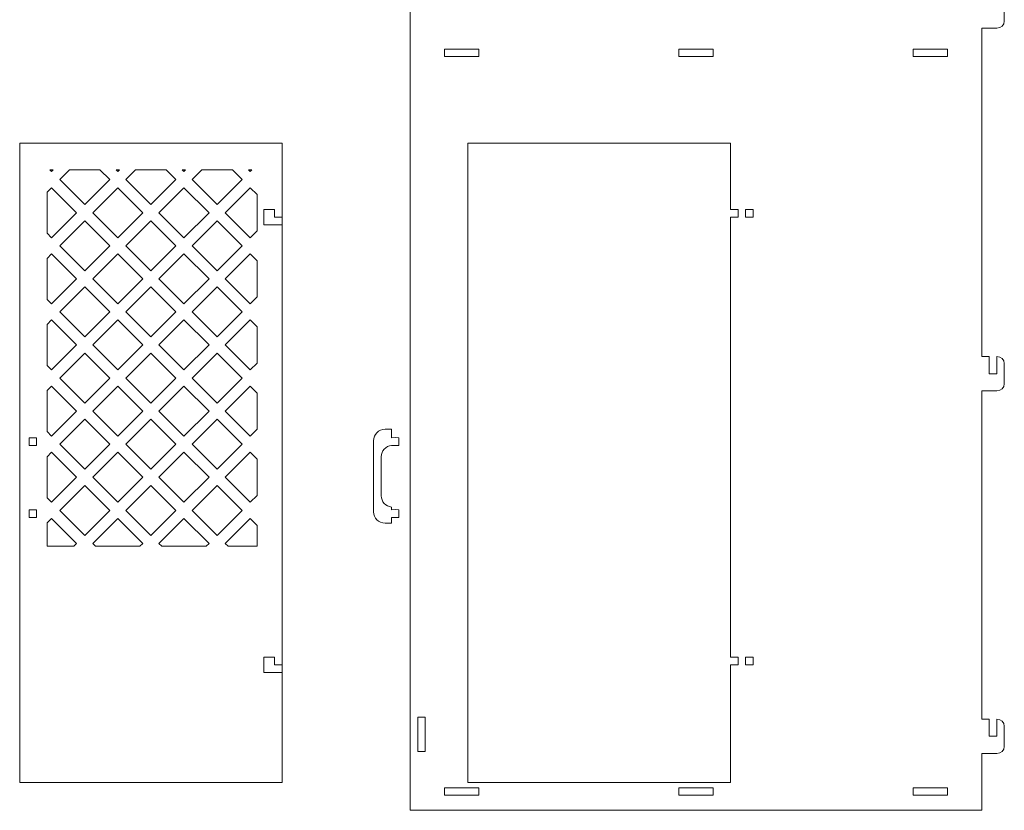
# Model space of a CAD drawing. Header units: centimetres. Extents: x -179 to 199, y -139 to 174.
# Tile 56 of 76: x 30 to 59, y 69 to 93. Entities that reach past the tile are written whole.
import ezdxf

# ---------------------------------------------------------------- set-up
doc = ezdxf.new("R2010")
doc.units = ezdxf.units.CM
doc.header["$MEASUREMENT"] = 0
doc.layers.add('Layer 1', color=7, linetype='Continuous')

msp = doc.modelspace()

# ---------------------------------------------------------------- linework, layer by layer
at = {"layer": 'Layer 1', "lineweight": 5}
for points, knots in [([(41.53851, 116.15157), (41.53851, 116.15157), (41.76363, 116.15157), (41.76363, 116.15157), (41.76363, 116.15157), (41.76363, 116.15157), (41.76363, 115.74769), (41.76363, 115.74769), (41.76363, 115.74769), (41.76363, 115.74769), (41.98849, 115.74769), (41.98849, 115.74769), (41.98849, 115.74769), (41.98849, 115.74769), (41.98849, 116.15157), (41.98849, 116.15157), (41.98849, 116.15157), (41.98849, 116.15157), (58.58242, 116.15157), (58.58242, 116.15157), (58.58242, 116.15157), (58.58242, 116.15157), (58.58242, 114.96956), (58.58242, 114.96956), (58.58242, 114.96956), (58.58242, 114.96956), (58.80754, 114.96956), (58.80754, 114.96956), (58.80754, 114.96956), (58.80754, 114.96956), (58.80754, 114.45828), (58.80754, 114.45828), (58.80754, 114.45828), (58.80754, 114.45828), (59.0324, 114.45828), (59.0324, 114.45828), (59.0324, 114.45828), (59.0324, 114.45828), (59.0324, 114.96956), (59.0324, 114.96956), (59.0324, 114.96956), (59.15603, 114.96956), (59.25726, 114.87761), (59.25726, 114.76505), (59.25726, 114.76505), (59.25726, 114.76505), (59.25726, 114.15151), (59.25726, 114.15151), (59.25726, 114.15151), (59.25726, 114.03895), (59.15603, 113.94699), (59.0324, 113.94699), (59.0324, 113.94699), (59.0324, 113.94699), (58.58242, 113.94699), (58.58242, 113.94699), (58.58242, 113.94699), (58.58242, 113.94699), (58.58242, 104.14632), (58.58242, 104.14632), (58.58242, 104.14632), (58.58242, 104.14632), (58.80754, 104.14632), (58.80754, 104.14632), (58.80754, 104.14632), (58.80754, 104.14632), (58.80754, 103.63478), (58.80754, 103.63478), (58.80754, 103.63478), (58.80754, 103.63478), (59.0324, 103.63478), (59.0324, 103.63478), (59.0324, 103.63478), (59.0324, 103.63478), (59.0324, 104.14632), (59.0324, 104.14632), (59.0324, 104.14632), (59.15603, 104.14632), (59.25726, 104.05411), (59.25726, 103.94155), (59.25726, 103.94155), (59.25726, 103.94155), (59.25726, 103.32801), (59.25726, 103.32801), (59.25726, 103.32801), (59.25726, 103.2157), (59.15603, 103.12375), (59.0324, 103.12375), (59.0324, 103.12375), (59.0324, 103.12375), (58.58242, 103.12375), (58.58242, 103.12375), (58.58242, 103.12375), (58.58242, 103.12375), (58.58242, 93.32282), (58.58242, 93.32282), (58.58242, 93.32282), (58.58242, 93.32282), (58.80754, 93.32282), (58.80754, 93.32282), (58.80754, 93.32282), (58.80754, 93.32282), (58.80754, 92.81153), (58.80754, 92.81153), (58.80754, 92.81153), (58.80754, 92.81153), (59.0324, 92.81153), (59.0324, 92.81153), (59.0324, 92.81153), (59.0324, 92.81153), (59.0324, 93.32282), (59.0324, 93.32282), (59.0324, 93.32282), (59.15603, 93.32282), (59.25726, 93.2306), (59.25726, 93.1183), (59.25726, 93.1183), (59.25726, 93.1183), (59.25726, 92.5045), (59.25726, 92.5045), (59.25726, 92.5045), (59.25726, 92.3922), (59.15603, 92.29999), (59.0324, 92.29999), (59.0324, 92.29999), (59.0324, 92.29999), (58.58242, 92.29999), (58.58242, 92.29999), (58.58242, 92.29999), (58.58242, 92.29999), (58.58242, 82.49932), (58.58242, 82.49932), (58.58242, 82.49932), (58.58242, 82.49932), (58.80754, 82.49932), (58.80754, 82.49932), (58.80754, 82.49932), (58.80754, 82.49932), (58.80754, 81.98804), (58.80754, 81.98804), (58.80754, 81.98804), (58.80754, 81.98804), (59.0324, 81.98804), (59.0324, 81.98804), (59.0324, 81.98804), (59.0324, 81.98804), (59.0324, 82.49932), (59.0324, 82.49932), (59.0324, 82.49932), (59.15603, 82.49932), (59.25726, 82.40737), (59.25726, 82.29481), (59.25726, 82.29481), (59.25726, 82.29481), (59.25726, 81.68127), (59.25726, 81.68127), (59.25726, 81.68127), (59.25726, 81.56871), (59.15603, 81.47676), (59.0324, 81.47676), (59.0324, 81.47676), (59.0324, 81.47676), (58.58242, 81.47676), (58.58242, 81.47676), (58.58242, 81.47676), (58.58242, 81.47676), (58.58242, 71.67582), (58.58242, 71.67582), (58.58242, 71.67582), (58.58242, 71.67582), (58.80754, 71.67582), (58.80754, 71.67582), (58.80754, 71.67582), (58.80754, 71.67582), (58.80754, 71.16454), (58.80754, 71.16454), (58.80754, 71.16454), (58.80754, 71.16454), (59.0324, 71.16454), (59.0324, 71.16454), (59.0324, 71.16454), (59.0324, 71.16454), (59.0324, 71.67582), (59.0324, 71.67582), (59.0324, 71.67582), (59.15603, 71.67582), (59.25726, 71.58387), (59.25726, 71.47131), (59.25726, 71.47131), (59.25726, 71.47131), (59.25726, 70.85751), (59.25726, 70.85751), (59.25726, 70.85751), (59.25726, 70.74521), (59.15603, 70.65325), (59.0324, 70.65325), (59.0324, 70.65325), (59.0324, 70.65325), (58.58242, 70.65325), (58.58242, 70.65325), (58.58242, 70.65325), (58.58242, 70.65325), (58.58242, 68.95559), (58.58242, 68.95559), (58.58242, 68.95559), (58.58242, 68.95559), (41.53851, 68.95559), (41.53851, 68.95559), (41.53851, 68.95559), (41.53851, 68.95559), (41.53851, 116.15157), (41.53851, 116.15157)], [0, 0, 0, 0, 0.01851852, 0.01851852, 0.01851852, 0.01851852, 0.03703704, 0.03703704, 0.03703704, 0.03703704, 0.05555556, 0.05555556, 0.05555556, 0.05555556, 0.07407407, 0.07407407, 0.07407407, 0.07407407, 0.09259259, 0.09259259, 0.09259259, 0.09259259, 0.11111111, 0.11111111, 0.11111111, 0.11111111, 0.12962963, 0.12962963, 0.12962963, 0.12962963, 0.14814815, 0.14814815, 0.14814815, 0.14814815, 0.16666667, 0.16666667, 0.16666667, 0.16666667, 0.18518519, 0.18518519, 0.18518519, 0.18518519, 0.2037037, 0.2037037, 0.2037037, 0.2037037, 0.22222222, 0.22222222, 0.22222222, 0.22222222, 0.24074074, 0.24074074, 0.24074074, 0.24074074, 0.25925926, 0.25925926, 0.25925926, 0.25925926, 0.27777778, 0.27777778, 0.27777778, 0.27777778, 0.2962963, 0.2962963, 0.2962963, 0.2962963, 0.31481481, 0.31481481, 0.31481481, 0.31481481, 0.33333333, 0.33333333, 0.33333333, 0.33333333, 0.35185185, 0.35185185, 0.35185185, 0.35185185, 0.37037037, 0.37037037, 0.37037037, 0.37037037, 0.38888889, 0.38888889, 0.38888889, 0.38888889, 0.40740741, 0.40740741, 0.40740741, 0.40740741, 0.42592593, 0.42592593, 0.42592593, 0.42592593, 0.44444444, 0.44444444, 0.44444444, 0.44444444, 0.46296296, 0.46296296, 0.46296296, 0.46296296, 0.48148148, 0.48148148, 0.48148148, 0.48148148, 0.5, 0.5, 0.5, 0.5, 0.51851852, 0.51851852, 0.51851852, 0.51851852, 0.53703704, 0.53703704, 0.53703704, 0.53703704, 0.55555556, 0.55555556, 0.55555556, 0.55555556, 0.57407407, 0.57407407, 0.57407407, 0.57407407, 0.59259259, 0.59259259, 0.59259259, 0.59259259, 0.61111111, 0.61111111, 0.61111111, 0.61111111, 0.62962963, 0.62962963, 0.62962963, 0.62962963, 0.64814815, 0.64814815, 0.64814815, 0.64814815, 0.66666667, 0.66666667, 0.66666667, 0.66666667, 0.68518519, 0.68518519, 0.68518519, 0.68518519, 0.7037037, 0.7037037, 0.7037037, 0.7037037, 0.72222222, 0.72222222, 0.72222222, 0.72222222, 0.74074074, 0.74074074, 0.74074074, 0.74074074, 0.75925926, 0.75925926, 0.75925926, 0.75925926, 0.77777778, 0.77777778, 0.77777778, 0.77777778, 0.7962963, 0.7962963, 0.7962963, 0.7962963, 0.81481481, 0.81481481, 0.81481481, 0.81481481, 0.83333333, 0.83333333, 0.83333333, 0.83333333, 0.85185185, 0.85185185, 0.85185185, 0.85185185, 0.87037037, 0.87037037, 0.87037037, 0.87037037, 0.88888889, 0.88888889, 0.88888889, 0.88888889, 0.90740741, 0.90740741, 0.90740741, 0.90740741, 0.92592593, 0.92592593, 0.92592593, 0.92592593, 0.94444444, 0.94444444, 0.94444444, 0.94444444, 0.96296296, 0.96296296, 0.96296296, 0.96296296, 1, 1, 1, 1]), ([(42.56134, 91.67821), (42.56134, 91.67821), (43.5839, 91.67821), (43.5839, 91.67821), (43.5839, 91.67821), (43.5839, 91.67821), (43.5839, 91.45335), (43.5839, 91.45335), (43.5839, 91.45335), (43.5839, 91.45335), (42.56134, 91.45335), (42.56134, 91.45335), (42.56134, 91.45335), (42.56134, 91.45335), (42.56134, 91.67821), (42.56134, 91.67821)], [0, 0, 0, 0, 0.2, 0.2, 0.2, 0.2, 0.4, 0.4, 0.4, 0.4, 0.6, 0.6, 0.6, 0.6, 1, 1, 1, 1]), ([(49.54905, 91.67821), (49.54905, 91.67821), (50.57188, 91.67821), (50.57188, 91.67821), (50.57188, 91.67821), (50.57188, 91.67821), (50.57188, 91.45335), (50.57188, 91.45335), (50.57188, 91.45335), (50.57188, 91.45335), (49.54905, 91.45335), (49.54905, 91.45335), (49.54905, 91.45335), (49.54905, 91.45335), (49.54905, 91.67821), (49.54905, 91.67821)], [0, 0, 0, 0, 0.2, 0.2, 0.2, 0.2, 0.4, 0.4, 0.4, 0.4, 0.6, 0.6, 0.6, 0.6, 1, 1, 1, 1]), ([(56.53728, 91.67821), (56.53728, 91.67821), (57.55985, 91.67821), (57.55985, 91.67821), (57.55985, 91.67821), (57.55985, 91.67821), (57.55985, 91.45335), (57.55985, 91.45335), (57.55985, 91.45335), (57.55985, 91.45335), (56.53728, 91.45335), (56.53728, 91.45335), (56.53728, 91.45335), (56.53728, 91.45335), (56.53728, 91.67821), (56.53728, 91.67821)], [0, 0, 0, 0, 0.2, 0.2, 0.2, 0.2, 0.4, 0.4, 0.4, 0.4, 0.6, 0.6, 0.6, 0.6, 1, 1, 1, 1]), ([(29.88974, 88.86423), (29.88974, 88.86423), (37.71638, 88.86423), (37.71638, 88.86423), (37.71638, 88.86423), (37.71638, 88.86423), (37.71638, 69.7891), (37.71638, 69.7891), (37.71638, 69.7891), (37.71638, 69.7891), (29.88974, 69.7891), (29.88974, 69.7891), (29.88974, 69.7891), (29.88974, 69.7891), (29.88974, 88.86423), (29.88974, 88.86423)], [0, 0, 0, 0, 0.2, 0.2, 0.2, 0.2, 0.4, 0.4, 0.4, 0.4, 0.6, 0.6, 0.6, 0.6, 1, 1, 1, 1]), ([(43.25163, 88.87118), (43.25163, 88.87118), (51.09166, 88.87118), (51.09166, 88.87118), (51.09166, 88.87118), (51.09166, 88.87118), (51.09166, 86.88374), (51.09166, 86.88374), (51.09166, 86.88374), (51.09166, 86.88374), (51.31678, 86.88374), (51.31678, 86.88374), (51.31678, 86.88374), (51.31678, 86.88374), (51.31678, 86.65862), (51.31678, 86.65862), (51.31678, 86.65862), (51.31678, 86.65862), (51.09166, 86.65862), (51.09166, 86.65862), (51.09166, 86.65862), (51.09166, 86.65862), (51.09166, 73.52675), (51.09166, 73.52675), (51.09166, 73.52675), (51.09166, 73.52675), (51.31678, 73.52675), (51.31678, 73.52675), (51.31678, 73.52675), (51.31678, 73.52675), (51.31678, 73.30163), (51.31678, 73.30163), (51.31678, 73.30163), (51.31678, 73.30163), (51.09166, 73.30163), (51.09166, 73.30163), (51.09166, 73.30163), (51.09166, 73.30163), (51.09166, 69.78214), (51.09166, 69.78214), (51.09166, 69.78214), (51.09166, 69.78214), (43.25163, 69.78214), (43.25163, 69.78214), (43.25163, 69.78214), (43.25163, 69.78214), (43.25163, 88.87118), (43.25163, 88.87118)], [0, 0, 0, 0, 0.07692308, 0.07692308, 0.07692308, 0.07692308, 0.15384615, 0.15384615, 0.15384615, 0.15384615, 0.23076923, 0.23076923, 0.23076923, 0.23076923, 0.30769231, 0.30769231, 0.30769231, 0.30769231, 0.38461538, 0.38461538, 0.38461538, 0.38461538, 0.46153846, 0.46153846, 0.46153846, 0.46153846, 0.53846154, 0.53846154, 0.53846154, 0.53846154, 0.61538462, 0.61538462, 0.61538462, 0.61538462, 0.69230769, 0.69230769, 0.69230769, 0.69230769, 0.76923077, 0.76923077, 0.76923077, 0.76923077, 0.84615385, 0.84615385, 0.84615385, 0.84615385, 1, 1, 1, 1]), ([(30.79202, 88.07038), (30.79202, 88.07038), (30.89119, 88.07038), (30.89119, 88.07038), (30.89119, 88.07038), (30.89119, 88.07038), (30.84174, 88.02093), (30.84174, 88.02093), (30.84174, 88.02093), (30.84174, 88.02093), (30.79202, 88.07038), (30.79202, 88.07038)], [0, 0, 0, 0, 0.25, 0.25, 0.25, 0.25, 0.5, 0.5, 0.5, 0.5, 1, 1, 1, 1]), ([(31.37337, 88.07038), (31.37337, 88.07038), (32.28441, 88.07038), (32.28441, 88.07038), (32.28441, 88.07038), (32.28441, 88.07038), (32.57495, 87.77984), (32.57495, 87.77984), (32.57495, 87.77984), (32.57495, 87.77984), (31.82876, 87.03365), (31.82876, 87.03365), (31.82876, 87.03365), (31.82876, 87.03365), (31.08283, 87.77984), (31.08283, 87.77984), (31.08283, 87.77984), (31.08283, 87.77984), (31.37337, 88.07038), (31.37337, 88.07038)], [0, 0, 0, 0, 0.16666667, 0.16666667, 0.16666667, 0.16666667, 0.33333333, 0.33333333, 0.33333333, 0.33333333, 0.5, 0.5, 0.5, 0.5, 0.66666667, 0.66666667, 0.66666667, 0.66666667, 1, 1, 1, 1]), ([(32.81604, 88.02093), (32.81604, 88.02093), (32.86549, 88.07038), (32.86549, 88.07038), (32.86549, 88.07038), (32.86549, 88.07038), (32.76633, 88.07038), (32.76633, 88.07038), (32.76633, 88.07038), (32.76633, 88.07038), (32.81604, 88.02093), (32.81604, 88.02093)], [0, 0, 0, 0, 0.25, 0.25, 0.25, 0.25, 0.5, 0.5, 0.5, 0.5, 1, 1, 1, 1]), ([(33.34741, 88.07038), (33.34741, 88.07038), (33.05687, 87.77984), (33.05687, 87.77984), (33.05687, 87.77984), (33.05687, 87.77984), (33.80306, 87.03365), (33.80306, 87.03365), (33.80306, 87.03365), (33.80306, 87.03365), (34.54925, 87.77984), (34.54925, 87.77984), (34.54925, 87.77984), (34.54925, 87.77984), (34.25845, 88.07038), (34.25845, 88.07038), (34.25845, 88.07038), (34.25845, 88.07038), (33.34741, 88.07038), (33.34741, 88.07038)], [0, 0, 0, 0, 0.16666667, 0.16666667, 0.16666667, 0.16666667, 0.33333333, 0.33333333, 0.33333333, 0.33333333, 0.5, 0.5, 0.5, 0.5, 0.66666667, 0.66666667, 0.66666667, 0.66666667, 1, 1, 1, 1]), ([(34.79008, 88.02093), (34.79008, 88.02093), (34.83979, 88.07038), (34.83979, 88.07038), (34.83979, 88.07038), (34.83979, 88.07038), (34.74063, 88.07038), (34.74063, 88.07038), (34.74063, 88.07038), (34.74063, 88.07038), (34.79008, 88.02093), (34.79008, 88.02093)], [0, 0, 0, 0, 0.25, 0.25, 0.25, 0.25, 0.5, 0.5, 0.5, 0.5, 1, 1, 1, 1]), ([(35.32171, 88.07038), (35.32171, 88.07038), (35.03117, 87.77984), (35.03117, 87.77984), (35.03117, 87.77984), (35.03117, 87.77984), (35.77736, 87.03365), (35.77736, 87.03365), (35.77736, 87.03365), (35.77736, 87.03365), (36.5233, 87.77984), (36.5233, 87.77984), (36.5233, 87.77984), (36.5233, 87.77984), (36.23275, 88.07038), (36.23275, 88.07038), (36.23275, 88.07038), (36.23275, 88.07038), (35.32171, 88.07038), (35.32171, 88.07038)], [0, 0, 0, 0, 0.16666667, 0.16666667, 0.16666667, 0.16666667, 0.33333333, 0.33333333, 0.33333333, 0.33333333, 0.5, 0.5, 0.5, 0.5, 0.66666667, 0.66666667, 0.66666667, 0.66666667, 1, 1, 1, 1]), ([(36.76438, 88.02093), (36.76438, 88.02093), (36.81384, 88.07038), (36.81384, 88.07038), (36.81384, 88.07038), (36.81384, 88.07038), (36.71467, 88.07038), (36.71467, 88.07038), (36.71467, 88.07038), (36.71467, 88.07038), (36.76438, 88.02093), (36.76438, 88.02093)], [0, 0, 0, 0, 0.25, 0.25, 0.25, 0.25, 0.5, 0.5, 0.5, 0.5, 1, 1, 1, 1]), ([(30.84174, 86.04663), (30.84174, 86.04663), (31.58793, 86.79256), (31.58793, 86.79256), (31.58793, 86.79256), (31.58793, 86.79256), (30.84174, 87.53875), (30.84174, 87.53875), (30.84174, 87.53875), (30.84174, 87.53875), (30.7078, 87.40481), (30.7078, 87.40481), (30.7078, 87.40481), (30.7078, 87.40481), (30.7078, 86.18057), (30.7078, 86.18057), (30.7078, 86.18057), (30.7078, 86.18057), (30.84174, 86.04663), (30.84174, 86.04663)], [0, 0, 0, 0, 0.16666667, 0.16666667, 0.16666667, 0.16666667, 0.33333333, 0.33333333, 0.33333333, 0.33333333, 0.5, 0.5, 0.5, 0.5, 0.66666667, 0.66666667, 0.66666667, 0.66666667, 1, 1, 1, 1]), ([(32.81604, 87.53875), (32.81604, 87.53875), (33.56197, 86.79282), (33.56197, 86.79282), (33.56197, 86.79282), (33.56197, 86.79282), (32.81604, 86.04663), (32.81604, 86.04663), (32.81604, 86.04663), (32.81604, 86.04663), (32.06985, 86.79256), (32.06985, 86.79256), (32.06985, 86.79256), (32.06985, 86.79256), (32.81604, 87.53875), (32.81604, 87.53875)], [0, 0, 0, 0, 0.2, 0.2, 0.2, 0.2, 0.4, 0.4, 0.4, 0.4, 0.6, 0.6, 0.6, 0.6, 1, 1, 1, 1]), ([(34.79008, 87.53875), (34.79008, 87.53875), (34.04415, 86.79282), (34.04415, 86.79282), (34.04415, 86.79282), (34.04415, 86.79282), (34.79008, 86.04663), (34.79008, 86.04663), (34.79008, 86.04663), (34.79008, 86.04663), (35.53627, 86.79256), (35.53627, 86.79256), (35.53627, 86.79256), (35.53627, 86.79256), (34.79008, 87.53875), (34.79008, 87.53875)], [0, 0, 0, 0, 0.2, 0.2, 0.2, 0.2, 0.4, 0.4, 0.4, 0.4, 0.6, 0.6, 0.6, 0.6, 1, 1, 1, 1]), ([(36.76438, 87.53875), (36.76438, 87.53875), (36.01819, 86.79256), (36.01819, 86.79256), (36.01819, 86.79256), (36.01819, 86.79256), (36.76438, 86.04663), (36.76438, 86.04663), (36.76438, 86.04663), (36.76438, 86.04663), (36.97044, 86.25269), (36.97044, 86.25269), (36.97044, 86.25269), (36.97044, 86.25269), (36.97044, 87.33269), (36.97044, 87.33269), (36.97044, 87.33269), (36.97044, 87.33269), (36.76438, 87.53875), (36.76438, 87.53875)], [0, 0, 0, 0, 0.16666667, 0.16666667, 0.16666667, 0.16666667, 0.33333333, 0.33333333, 0.33333333, 0.33333333, 0.5, 0.5, 0.5, 0.5, 0.66666667, 0.66666667, 0.66666667, 0.66666667, 1, 1, 1, 1]), ([(37.71638, 86.65862), (37.71638, 86.65862), (37.49126, 86.65862), (37.49126, 86.65862), (37.49126, 86.65862), (37.49126, 86.65862), (37.49126, 86.88374), (37.49126, 86.88374), (37.49126, 86.88374), (37.49126, 86.88374), (37.16903, 86.88374), (37.16903, 86.88374), (37.16903, 86.88374), (37.16903, 86.88374), (37.16903, 86.42681), (37.16903, 86.42681), (37.16903, 86.42681), (37.16903, 86.42681), (37.71638, 86.42681), (37.71638, 86.42681), (37.71638, 86.42681), (37.71638, 86.42681), (37.71638, 86.65862), (37.71638, 86.65862)], [0, 0, 0, 0, 0.14285714, 0.14285714, 0.14285714, 0.14285714, 0.28571429, 0.28571429, 0.28571429, 0.28571429, 0.42857143, 0.42857143, 0.42857143, 0.42857143, 0.57142857, 0.57142857, 0.57142857, 0.57142857, 0.71428571, 0.71428571, 0.71428571, 0.71428571, 1, 1, 1, 1]), ([(51.54164, 86.88374), (51.54164, 86.88374), (51.76676, 86.88374), (51.76676, 86.88374), (51.76676, 86.88374), (51.76676, 86.88374), (51.76676, 86.65862), (51.76676, 86.65862), (51.76676, 86.65862), (51.76676, 86.65862), (51.54164, 86.65862), (51.54164, 86.65862), (51.54164, 86.65862), (51.54164, 86.65862), (51.54164, 86.88374), (51.54164, 86.88374)], [0, 0, 0, 0, 0.2, 0.2, 0.2, 0.2, 0.4, 0.4, 0.4, 0.4, 0.6, 0.6, 0.6, 0.6, 1, 1, 1, 1]), ([(31.82876, 86.55173), (31.82876, 86.55173), (31.08283, 85.80554), (31.08283, 85.80554), (31.08283, 85.80554), (31.08283, 85.80554), (31.82876, 85.05935), (31.82876, 85.05935), (31.82876, 85.05935), (31.82876, 85.05935), (32.57495, 85.80554), (32.57495, 85.80554), (32.57495, 85.80554), (32.57495, 85.80554), (31.82876, 86.55173), (31.82876, 86.55173)], [0, 0, 0, 0, 0.2, 0.2, 0.2, 0.2, 0.4, 0.4, 0.4, 0.4, 0.6, 0.6, 0.6, 0.6, 1, 1, 1, 1]), ([(33.80306, 86.55173), (33.80306, 86.55173), (34.54925, 85.80554), (34.54925, 85.80554), (34.54925, 85.80554), (34.54925, 85.80554), (33.80306, 85.05935), (33.80306, 85.05935), (33.80306, 85.05935), (33.80306, 85.05935), (33.05687, 85.80554), (33.05687, 85.80554), (33.05687, 85.80554), (33.05687, 85.80554), (33.80306, 86.55173), (33.80306, 86.55173)], [0, 0, 0, 0, 0.2, 0.2, 0.2, 0.2, 0.4, 0.4, 0.4, 0.4, 0.6, 0.6, 0.6, 0.6, 1, 1, 1, 1]), ([(35.77736, 86.55173), (35.77736, 86.55173), (35.03117, 85.80554), (35.03117, 85.80554), (35.03117, 85.80554), (35.03117, 85.80554), (35.77736, 85.05935), (35.77736, 85.05935), (35.77736, 85.05935), (35.77736, 85.05935), (36.5233, 85.80554), (36.5233, 85.80554), (36.5233, 85.80554), (36.5233, 85.80554), (35.77736, 86.55173), (35.77736, 86.55173)], [0, 0, 0, 0, 0.2, 0.2, 0.2, 0.2, 0.4, 0.4, 0.4, 0.4, 0.6, 0.6, 0.6, 0.6, 1, 1, 1, 1]), ([(30.84174, 85.56445), (30.84174, 85.56445), (30.7078, 85.43051), (30.7078, 85.43051), (30.7078, 85.43051), (30.7078, 85.43051), (30.7078, 84.20626), (30.7078, 84.20626), (30.7078, 84.20626), (30.7078, 84.20626), (30.84174, 84.07233), (30.84174, 84.07233), (30.84174, 84.07233), (30.84174, 84.07233), (31.58793, 84.81852), (31.58793, 84.81852), (31.58793, 84.81852), (31.58793, 84.81852), (30.84174, 85.56445), (30.84174, 85.56445)], [0, 0, 0, 0, 0.16666667, 0.16666667, 0.16666667, 0.16666667, 0.33333333, 0.33333333, 0.33333333, 0.33333333, 0.5, 0.5, 0.5, 0.5, 0.66666667, 0.66666667, 0.66666667, 0.66666667, 1, 1, 1, 1]), ([(32.81604, 85.56445), (32.81604, 85.56445), (32.06985, 84.81852), (32.06985, 84.81852), (32.06985, 84.81852), (32.06985, 84.81852), (32.81604, 84.07233), (32.81604, 84.07233), (32.81604, 84.07233), (32.81604, 84.07233), (33.56197, 84.81852), (33.56197, 84.81852), (33.56197, 84.81852), (33.56197, 84.81852), (32.81604, 85.56445), (32.81604, 85.56445)], [0, 0, 0, 0, 0.2, 0.2, 0.2, 0.2, 0.4, 0.4, 0.4, 0.4, 0.6, 0.6, 0.6, 0.6, 1, 1, 1, 1]), ([(34.79008, 85.56445), (34.79008, 85.56445), (35.53627, 84.81852), (35.53627, 84.81852), (35.53627, 84.81852), (35.53627, 84.81852), (34.79008, 84.07233), (34.79008, 84.07233), (34.79008, 84.07233), (34.79008, 84.07233), (34.04415, 84.81852), (34.04415, 84.81852), (34.04415, 84.81852), (34.04415, 84.81852), (34.79008, 85.56445), (34.79008, 85.56445)], [0, 0, 0, 0, 0.2, 0.2, 0.2, 0.2, 0.4, 0.4, 0.4, 0.4, 0.6, 0.6, 0.6, 0.6, 1, 1, 1, 1]), ([(36.76438, 85.56445), (36.76438, 85.56445), (36.01819, 84.81852), (36.01819, 84.81852), (36.01819, 84.81852), (36.01819, 84.81852), (36.76438, 84.07233), (36.76438, 84.07233), (36.76438, 84.07233), (36.76438, 84.07233), (36.97044, 84.27864), (36.97044, 84.27864), (36.97044, 84.27864), (36.97044, 84.27864), (36.97044, 85.35839), (36.97044, 85.35839), (36.97044, 85.35839), (36.97044, 85.35839), (36.76438, 85.56445), (36.76438, 85.56445)], [0, 0, 0, 0, 0.16666667, 0.16666667, 0.16666667, 0.16666667, 0.33333333, 0.33333333, 0.33333333, 0.33333333, 0.5, 0.5, 0.5, 0.5, 0.66666667, 0.66666667, 0.66666667, 0.66666667, 1, 1, 1, 1]), ([(31.82876, 84.57743), (31.82876, 84.57743), (31.08283, 83.83149), (31.08283, 83.83149), (31.08283, 83.83149), (31.08283, 83.83149), (31.82876, 83.0853), (31.82876, 83.0853), (31.82876, 83.0853), (31.82876, 83.0853), (32.57495, 83.83149), (32.57495, 83.83149), (32.57495, 83.83149), (32.57495, 83.83149), (31.82876, 84.57743), (31.82876, 84.57743)], [0, 0, 0, 0, 0.2, 0.2, 0.2, 0.2, 0.4, 0.4, 0.4, 0.4, 0.6, 0.6, 0.6, 0.6, 1, 1, 1, 1]), ([(33.80306, 84.57743), (33.80306, 84.57743), (33.05687, 83.83149), (33.05687, 83.83149), (33.05687, 83.83149), (33.05687, 83.83149), (33.80306, 83.0853), (33.80306, 83.0853), (33.80306, 83.0853), (33.80306, 83.0853), (34.54925, 83.83149), (34.54925, 83.83149), (34.54925, 83.83149), (34.54925, 83.83149), (33.80306, 84.57743), (33.80306, 84.57743)], [0, 0, 0, 0, 0.2, 0.2, 0.2, 0.2, 0.4, 0.4, 0.4, 0.4, 0.6, 0.6, 0.6, 0.6, 1, 1, 1, 1]), ([(35.77736, 84.57743), (35.77736, 84.57743), (36.5233, 83.83149), (36.5233, 83.83149), (36.5233, 83.83149), (36.5233, 83.83149), (35.77736, 83.0853), (35.77736, 83.0853), (35.77736, 83.0853), (35.77736, 83.0853), (35.03117, 83.83149), (35.03117, 83.83149), (35.03117, 83.83149), (35.03117, 83.83149), (35.77736, 84.57743), (35.77736, 84.57743)], [0, 0, 0, 0, 0.2, 0.2, 0.2, 0.2, 0.4, 0.4, 0.4, 0.4, 0.6, 0.6, 0.6, 0.6, 1, 1, 1, 1]), ([(30.84174, 83.59041), (30.84174, 83.59041), (30.7078, 83.45647), (30.7078, 83.45647), (30.7078, 83.45647), (30.7078, 83.45647), (30.7078, 82.23222), (30.7078, 82.23222), (30.7078, 82.23222), (30.7078, 82.23222), (30.84174, 82.09802), (30.84174, 82.09802), (30.84174, 82.09802), (30.84174, 82.09802), (31.58793, 82.84422), (31.58793, 82.84422), (31.58793, 82.84422), (31.58793, 82.84422), (30.84174, 83.59041), (30.84174, 83.59041)], [0, 0, 0, 0, 0.16666667, 0.16666667, 0.16666667, 0.16666667, 0.33333333, 0.33333333, 0.33333333, 0.33333333, 0.5, 0.5, 0.5, 0.5, 0.66666667, 0.66666667, 0.66666667, 0.66666667, 1, 1, 1, 1]), ([(32.81604, 83.59041), (32.81604, 83.59041), (32.06985, 82.84422), (32.06985, 82.84422), (32.06985, 82.84422), (32.06985, 82.84422), (32.81604, 82.09802), (32.81604, 82.09802), (32.81604, 82.09802), (32.81604, 82.09802), (33.56197, 82.84422), (33.56197, 82.84422), (33.56197, 82.84422), (33.56197, 82.84422), (32.81604, 83.59041), (32.81604, 83.59041)], [0, 0, 0, 0, 0.2, 0.2, 0.2, 0.2, 0.4, 0.4, 0.4, 0.4, 0.6, 0.6, 0.6, 0.6, 1, 1, 1, 1]), ([(34.79008, 83.59041), (34.79008, 83.59041), (34.04415, 82.84422), (34.04415, 82.84422), (34.04415, 82.84422), (34.04415, 82.84422), (34.79008, 82.09802), (34.79008, 82.09802), (34.79008, 82.09802), (34.79008, 82.09802), (35.53627, 82.84422), (35.53627, 82.84422), (35.53627, 82.84422), (35.53627, 82.84422), (34.79008, 83.59041), (34.79008, 83.59041)], [0, 0, 0, 0, 0.2, 0.2, 0.2, 0.2, 0.4, 0.4, 0.4, 0.4, 0.6, 0.6, 0.6, 0.6, 1, 1, 1, 1]), ([(36.76438, 83.59041), (36.76438, 83.59041), (36.97044, 83.38409), (36.97044, 83.38409), (36.97044, 83.38409), (36.97044, 83.38409), (36.97044, 82.30434), (36.97044, 82.30434), (36.97044, 82.30434), (36.97044, 82.30434), (36.76438, 82.09802), (36.76438, 82.09802), (36.76438, 82.09802), (36.76438, 82.09802), (36.01819, 82.84422), (36.01819, 82.84422), (36.01819, 82.84422), (36.01819, 82.84422), (36.76438, 83.59041), (36.76438, 83.59041)], [0, 0, 0, 0, 0.16666667, 0.16666667, 0.16666667, 0.16666667, 0.33333333, 0.33333333, 0.33333333, 0.33333333, 0.5, 0.5, 0.5, 0.5, 0.66666667, 0.66666667, 0.66666667, 0.66666667, 1, 1, 1, 1]), ([(31.82876, 82.60313), (31.82876, 82.60313), (31.08283, 81.85694), (31.08283, 81.85694), (31.08283, 81.85694), (31.08283, 81.85694), (31.82876, 81.111), (31.82876, 81.111), (31.82876, 81.111), (31.82876, 81.111), (32.57495, 81.85694), (32.57495, 81.85694), (32.57495, 81.85694), (32.57495, 81.85694), (31.82876, 82.60313), (31.82876, 82.60313)], [0, 0, 0, 0, 0.2, 0.2, 0.2, 0.2, 0.4, 0.4, 0.4, 0.4, 0.6, 0.6, 0.6, 0.6, 1, 1, 1, 1]), ([(33.80306, 82.60313), (33.80306, 82.60313), (33.05687, 81.85694), (33.05687, 81.85694), (33.05687, 81.85694), (33.05687, 81.85694), (33.80306, 81.111), (33.80306, 81.111), (33.80306, 81.111), (33.80306, 81.111), (34.54925, 81.85694), (34.54925, 81.85694), (34.54925, 81.85694), (34.54925, 81.85694), (33.80306, 82.60313), (33.80306, 82.60313)], [0, 0, 0, 0, 0.2, 0.2, 0.2, 0.2, 0.4, 0.4, 0.4, 0.4, 0.6, 0.6, 0.6, 0.6, 1, 1, 1, 1]), ([(35.77736, 82.60313), (35.77736, 82.60313), (35.03117, 81.85694), (35.03117, 81.85694), (35.03117, 81.85694), (35.03117, 81.85694), (35.77736, 81.111), (35.77736, 81.111), (35.77736, 81.111), (35.77736, 81.111), (36.5233, 81.85694), (36.5233, 81.85694), (36.5233, 81.85694), (36.5233, 81.85694), (35.77736, 82.60313), (35.77736, 82.60313)], [0, 0, 0, 0, 0.2, 0.2, 0.2, 0.2, 0.4, 0.4, 0.4, 0.4, 0.6, 0.6, 0.6, 0.6, 1, 1, 1, 1]), ([(30.84174, 81.6161), (30.84174, 81.6161), (30.7078, 81.48191), (30.7078, 81.48191), (30.7078, 81.48191), (30.7078, 81.48191), (30.7078, 80.25792), (30.7078, 80.25792), (30.7078, 80.25792), (30.7078, 80.25792), (30.84174, 80.12372), (30.84174, 80.12372), (30.84174, 80.12372), (30.84174, 80.12372), (31.58793, 80.86991), (31.58793, 80.86991), (31.58793, 80.86991), (31.58793, 80.86991), (30.84174, 81.6161), (30.84174, 81.6161)], [0, 0, 0, 0, 0.16666667, 0.16666667, 0.16666667, 0.16666667, 0.33333333, 0.33333333, 0.33333333, 0.33333333, 0.5, 0.5, 0.5, 0.5, 0.66666667, 0.66666667, 0.66666667, 0.66666667, 1, 1, 1, 1]), ([(32.81604, 81.6161), (32.81604, 81.6161), (32.06985, 80.86991), (32.06985, 80.86991), (32.06985, 80.86991), (32.06985, 80.86991), (32.81604, 80.12372), (32.81604, 80.12372), (32.81604, 80.12372), (32.81604, 80.12372), (33.56197, 80.86991), (33.56197, 80.86991), (33.56197, 80.86991), (33.56197, 80.86991), (32.81604, 81.6161), (32.81604, 81.6161)], [0, 0, 0, 0, 0.2, 0.2, 0.2, 0.2, 0.4, 0.4, 0.4, 0.4, 0.6, 0.6, 0.6, 0.6, 1, 1, 1, 1]), ([(34.79008, 81.6161), (34.79008, 81.6161), (34.04415, 80.86991), (34.04415, 80.86991), (34.04415, 80.86991), (34.04415, 80.86991), (34.79008, 80.12372), (34.79008, 80.12372), (34.79008, 80.12372), (34.79008, 80.12372), (35.53627, 80.86991), (35.53627, 80.86991), (35.53627, 80.86991), (35.53627, 80.86991), (34.79008, 81.6161), (34.79008, 81.6161)], [0, 0, 0, 0, 0.2, 0.2, 0.2, 0.2, 0.4, 0.4, 0.4, 0.4, 0.6, 0.6, 0.6, 0.6, 1, 1, 1, 1]), ([(36.76438, 81.6161), (36.76438, 81.6161), (36.01819, 80.86991), (36.01819, 80.86991), (36.01819, 80.86991), (36.01819, 80.86991), (36.76438, 80.12372), (36.76438, 80.12372), (36.76438, 80.12372), (36.76438, 80.12372), (36.97044, 80.33004), (36.97044, 80.33004), (36.97044, 80.33004), (36.97044, 80.33004), (36.97044, 81.41004), (36.97044, 81.41004), (36.97044, 81.41004), (36.97044, 81.41004), (36.76438, 81.6161), (36.76438, 81.6161)], [0, 0, 0, 0, 0.16666667, 0.16666667, 0.16666667, 0.16666667, 0.33333333, 0.33333333, 0.33333333, 0.33333333, 0.5, 0.5, 0.5, 0.5, 0.66666667, 0.66666667, 0.66666667, 0.66666667, 1, 1, 1, 1]), ([(31.82876, 80.62882), (31.82876, 80.62882), (31.08283, 79.88289), (31.08283, 79.88289), (31.08283, 79.88289), (31.08283, 79.88289), (31.82876, 79.1367), (31.82876, 79.1367), (31.82876, 79.1367), (31.82876, 79.1367), (32.57495, 79.88289), (32.57495, 79.88289), (32.57495, 79.88289), (32.57495, 79.88289), (31.82876, 80.62882), (31.82876, 80.62882)], [0, 0, 0, 0, 0.2, 0.2, 0.2, 0.2, 0.4, 0.4, 0.4, 0.4, 0.6, 0.6, 0.6, 0.6, 1, 1, 1, 1]), ([(33.80306, 80.62882), (33.80306, 80.62882), (33.05687, 79.88289), (33.05687, 79.88289), (33.05687, 79.88289), (33.05687, 79.88289), (33.80306, 79.1367), (33.80306, 79.1367), (33.80306, 79.1367), (33.80306, 79.1367), (34.54925, 79.88289), (34.54925, 79.88289), (34.54925, 79.88289), (34.54925, 79.88289), (33.80306, 80.62882), (33.80306, 80.62882)], [0, 0, 0, 0, 0.2, 0.2, 0.2, 0.2, 0.4, 0.4, 0.4, 0.4, 0.6, 0.6, 0.6, 0.6, 1, 1, 1, 1]), ([(35.77736, 80.62882), (35.77736, 80.62882), (35.03117, 79.88289), (35.03117, 79.88289), (35.03117, 79.88289), (35.03117, 79.88289), (35.77736, 79.1367), (35.77736, 79.1367), (35.77736, 79.1367), (35.77736, 79.1367), (36.5233, 79.88289), (36.5233, 79.88289), (36.5233, 79.88289), (36.5233, 79.88289), (35.77736, 80.62882), (35.77736, 80.62882)], [0, 0, 0, 0, 0.2, 0.2, 0.2, 0.2, 0.4, 0.4, 0.4, 0.4, 0.6, 0.6, 0.6, 0.6, 1, 1, 1, 1]), ([(40.97803, 80.07272), (40.97803, 80.07272), (41.09059, 80.07942), (41.09059, 80.07942), (41.09059, 80.07942), (41.09059, 80.07942), (41.20289, 80.07272), (41.20289, 80.07272), (41.20289, 80.07272), (41.20289, 80.07272), (41.20289, 79.84786), (41.20289, 79.84786), (41.20289, 79.84786), (41.20289, 79.84786), (41.09059, 79.83988), (41.09059, 79.83988), (41.09059, 79.83988), (41.09059, 79.83988), (40.97803, 79.84554), (40.97803, 79.84554), (40.97803, 79.84554), (40.80778, 79.82725), (40.67384, 79.68198), (40.67384, 79.50683), (40.67384, 79.50683), (40.67384, 79.50683), (40.67384, 78.34518), (40.67384, 78.34518), (40.67384, 78.34518), (40.67384, 78.25786), (40.70732, 78.17775), (40.76218, 78.11697), (40.76218, 78.11697), (40.81679, 78.05644), (40.89277, 78.01548), (40.97803, 78.00621), (40.97803, 78.00621), (40.97803, 78.00621), (40.97803, 77.9243), (40.97803, 77.9243), (40.97803, 77.9243), (40.97803, 77.9243), (41.09059, 77.93126), (41.09059, 77.93126), (41.09059, 77.93126), (41.09059, 77.93126), (41.20289, 77.9243), (41.20289, 77.9243), (41.20289, 77.9243), (41.20289, 77.9243), (41.20289, 77.69944), (41.20289, 77.69944), (41.20289, 77.69944), (41.20289, 77.69944), (41.09059, 77.69248), (41.09059, 77.69248), (41.09059, 77.69248), (41.09059, 77.69248), (40.97803, 77.69944), (40.97803, 77.69944), (40.97803, 77.69944), (40.97803, 77.69944), (40.97803, 77.52506), (40.97803, 77.52506), (40.97803, 77.52506), (40.97803, 77.52506), (40.78614, 77.52506), (40.78614, 77.52506), (40.78614, 77.52506), (40.59888, 77.52506), (40.44537, 77.67832), (40.44537, 77.86583), (40.44537, 77.86583), (40.44537, 77.86583), (40.44537, 79.98618), (40.44537, 79.98618), (40.44537, 79.98618), (40.44537, 80.17369), (40.59888, 80.32695), (40.78614, 80.32695), (40.78614, 80.32695), (40.78614, 80.32695), (40.97803, 80.32695), (40.97803, 80.32695), (40.97803, 80.32695), (40.97803, 80.32695), (40.97803, 80.07272), (40.97803, 80.07272)], [0, 0, 0, 0, 0.04347826, 0.04347826, 0.04347826, 0.04347826, 0.08695652, 0.08695652, 0.08695652, 0.08695652, 0.13043478, 0.13043478, 0.13043478, 0.13043478, 0.17391304, 0.17391304, 0.17391304, 0.17391304, 0.2173913, 0.2173913, 0.2173913, 0.2173913, 0.26086957, 0.26086957, 0.26086957, 0.26086957, 0.30434783, 0.30434783, 0.30434783, 0.30434783, 0.34782609, 0.34782609, 0.34782609, 0.34782609, 0.39130435, 0.39130435, 0.39130435, 0.39130435, 0.43478261, 0.43478261, 0.43478261, 0.43478261, 0.47826087, 0.47826087, 0.47826087, 0.47826087, 0.52173913, 0.52173913, 0.52173913, 0.52173913, 0.56521739, 0.56521739, 0.56521739, 0.56521739, 0.60869565, 0.60869565, 0.60869565, 0.60869565, 0.65217391, 0.65217391, 0.65217391, 0.65217391, 0.69565217, 0.69565217, 0.69565217, 0.69565217, 0.73913043, 0.73913043, 0.73913043, 0.73913043, 0.7826087, 0.7826087, 0.7826087, 0.7826087, 0.82608696, 0.82608696, 0.82608696, 0.82608696, 0.86956522, 0.86956522, 0.86956522, 0.86956522, 0.91304348, 0.91304348, 0.91304348, 0.91304348, 1, 1, 1, 1]), ([(30.16895, 80.07272), (30.16895, 80.07272), (30.39407, 80.07272), (30.39407, 80.07272), (30.39407, 80.07272), (30.39407, 80.07272), (30.39407, 79.84786), (30.39407, 79.84786), (30.39407, 79.84786), (30.39407, 79.84786), (30.16895, 79.84786), (30.16895, 79.84786), (30.16895, 79.84786), (30.16895, 79.84786), (30.16895, 80.07272), (30.16895, 80.07272)], [0, 0, 0, 0, 0.2, 0.2, 0.2, 0.2, 0.4, 0.4, 0.4, 0.4, 0.6, 0.6, 0.6, 0.6, 1, 1, 1, 1]), ([(30.84174, 79.6418), (30.84174, 79.6418), (30.7078, 79.50786), (30.7078, 79.50786), (30.7078, 79.50786), (30.7078, 79.50786), (30.7078, 78.28362), (30.7078, 78.28362), (30.7078, 78.28362), (30.7078, 78.28362), (30.84174, 78.14968), (30.84174, 78.14968), (30.84174, 78.14968), (30.84174, 78.14968), (31.58793, 78.89561), (31.58793, 78.89561), (31.58793, 78.89561), (31.58793, 78.89561), (30.84174, 79.6418), (30.84174, 79.6418)], [0, 0, 0, 0, 0.16666667, 0.16666667, 0.16666667, 0.16666667, 0.33333333, 0.33333333, 0.33333333, 0.33333333, 0.5, 0.5, 0.5, 0.5, 0.66666667, 0.66666667, 0.66666667, 0.66666667, 1, 1, 1, 1]), ([(32.81604, 79.6418), (32.81604, 79.6418), (32.06985, 78.89561), (32.06985, 78.89561), (32.06985, 78.89561), (32.06985, 78.89561), (32.81604, 78.14968), (32.81604, 78.14968), (32.81604, 78.14968), (32.81604, 78.14968), (33.56197, 78.89561), (33.56197, 78.89561), (33.56197, 78.89561), (33.56197, 78.89561), (32.81604, 79.6418), (32.81604, 79.6418)], [0, 0, 0, 0, 0.2, 0.2, 0.2, 0.2, 0.4, 0.4, 0.4, 0.4, 0.6, 0.6, 0.6, 0.6, 1, 1, 1, 1]), ([(34.79008, 79.6418), (34.79008, 79.6418), (34.04415, 78.89561), (34.04415, 78.89561), (34.04415, 78.89561), (34.04415, 78.89561), (34.79008, 78.14968), (34.79008, 78.14968), (34.79008, 78.14968), (34.79008, 78.14968), (35.53627, 78.89561), (35.53627, 78.89561), (35.53627, 78.89561), (35.53627, 78.89561), (34.79008, 79.6418), (34.79008, 79.6418)], [0, 0, 0, 0, 0.2, 0.2, 0.2, 0.2, 0.4, 0.4, 0.4, 0.4, 0.6, 0.6, 0.6, 0.6, 1, 1, 1, 1]), ([(36.76438, 79.6418), (36.76438, 79.6418), (36.01819, 78.89561), (36.01819, 78.89561), (36.01819, 78.89561), (36.01819, 78.89561), (36.76438, 78.14968), (36.76438, 78.14968), (36.76438, 78.14968), (36.76438, 78.14968), (36.97044, 78.35574), (36.97044, 78.35574), (36.97044, 78.35574), (36.97044, 78.35574), (36.97044, 79.43574), (36.97044, 79.43574), (36.97044, 79.43574), (36.97044, 79.43574), (36.76438, 79.6418), (36.76438, 79.6418)], [0, 0, 0, 0, 0.16666667, 0.16666667, 0.16666667, 0.16666667, 0.33333333, 0.33333333, 0.33333333, 0.33333333, 0.5, 0.5, 0.5, 0.5, 0.66666667, 0.66666667, 0.66666667, 0.66666667, 1, 1, 1, 1]), ([(31.82876, 78.65478), (31.82876, 78.65478), (31.08283, 77.90859), (31.08283, 77.90859), (31.08283, 77.90859), (31.08283, 77.90859), (31.82876, 77.1624), (31.82876, 77.1624), (31.82876, 77.1624), (31.82876, 77.1624), (32.57495, 77.90859), (32.57495, 77.90859), (32.57495, 77.90859), (32.57495, 77.90859), (31.82876, 78.65478), (31.82876, 78.65478)], [0, 0, 0, 0, 0.2, 0.2, 0.2, 0.2, 0.4, 0.4, 0.4, 0.4, 0.6, 0.6, 0.6, 0.6, 1, 1, 1, 1]), ([(33.80306, 78.65478), (33.80306, 78.65478), (33.05687, 77.90859), (33.05687, 77.90859), (33.05687, 77.90859), (33.05687, 77.90859), (33.80306, 77.1624), (33.80306, 77.1624), (33.80306, 77.1624), (33.80306, 77.1624), (34.54925, 77.90859), (34.54925, 77.90859), (34.54925, 77.90859), (34.54925, 77.90859), (33.80306, 78.65478), (33.80306, 78.65478)], [0, 0, 0, 0, 0.2, 0.2, 0.2, 0.2, 0.4, 0.4, 0.4, 0.4, 0.6, 0.6, 0.6, 0.6, 1, 1, 1, 1]), ([(35.77736, 78.65478), (35.77736, 78.65478), (35.03117, 77.90859), (35.03117, 77.90859), (35.03117, 77.90859), (35.03117, 77.90859), (35.77736, 77.1624), (35.77736, 77.1624), (35.77736, 77.1624), (35.77736, 77.1624), (36.5233, 77.90859), (36.5233, 77.90859), (36.5233, 77.90859), (36.5233, 77.90859), (35.77736, 78.65478), (35.77736, 78.65478)], [0, 0, 0, 0, 0.2, 0.2, 0.2, 0.2, 0.4, 0.4, 0.4, 0.4, 0.6, 0.6, 0.6, 0.6, 1, 1, 1, 1]), ([(30.16895, 77.9243), (30.16895, 77.9243), (30.39407, 77.9243), (30.39407, 77.9243), (30.39407, 77.9243), (30.39407, 77.9243), (30.39407, 77.69944), (30.39407, 77.69944), (30.39407, 77.69944), (30.39407, 77.69944), (30.16895, 77.69944), (30.16895, 77.69944), (30.16895, 77.69944), (30.16895, 77.69944), (30.16895, 77.9243), (30.16895, 77.9243)], [0, 0, 0, 0, 0.2, 0.2, 0.2, 0.2, 0.4, 0.4, 0.4, 0.4, 0.6, 0.6, 0.6, 0.6, 1, 1, 1, 1]), ([(30.84174, 77.6675), (30.84174, 77.6675), (30.7078, 77.53356), (30.7078, 77.53356), (30.7078, 77.53356), (30.7078, 77.53356), (30.7078, 76.83605), (30.7078, 76.83605), (30.7078, 76.83605), (30.7078, 76.83605), (31.50241, 76.83605), (31.50241, 76.83605), (31.50241, 76.83605), (31.50241, 76.83605), (31.58793, 76.92157), (31.58793, 76.92157), (31.58793, 76.92157), (31.58793, 76.92157), (30.84174, 77.6675), (30.84174, 77.6675)], [0, 0, 0, 0, 0.16666667, 0.16666667, 0.16666667, 0.16666667, 0.33333333, 0.33333333, 0.33333333, 0.33333333, 0.5, 0.5, 0.5, 0.5, 0.66666667, 0.66666667, 0.66666667, 0.66666667, 1, 1, 1, 1]), ([(32.81604, 77.6675), (32.81604, 77.6675), (32.06985, 76.92157), (32.06985, 76.92157), (32.06985, 76.92157), (32.06985, 76.92157), (32.15536, 76.83605), (32.15536, 76.83605), (32.15536, 76.83605), (32.15536, 76.83605), (33.47646, 76.83605), (33.47646, 76.83605), (33.47646, 76.83605), (33.47646, 76.83605), (33.56197, 76.92157), (33.56197, 76.92157), (33.56197, 76.92157), (33.56197, 76.92157), (32.81604, 77.6675), (32.81604, 77.6675)], [0, 0, 0, 0, 0.16666667, 0.16666667, 0.16666667, 0.16666667, 0.33333333, 0.33333333, 0.33333333, 0.33333333, 0.5, 0.5, 0.5, 0.5, 0.66666667, 0.66666667, 0.66666667, 0.66666667, 1, 1, 1, 1]), ([(34.79008, 77.6675), (34.79008, 77.6675), (34.04415, 76.92157), (34.04415, 76.92157), (34.04415, 76.92157), (34.04415, 76.92157), (34.12966, 76.83605), (34.12966, 76.83605), (34.12966, 76.83605), (34.12966, 76.83605), (35.45076, 76.83605), (35.45076, 76.83605), (35.45076, 76.83605), (35.45076, 76.83605), (35.53627, 76.92157), (35.53627, 76.92157), (35.53627, 76.92157), (35.53627, 76.92157), (34.79008, 77.6675), (34.79008, 77.6675)], [0, 0, 0, 0, 0.16666667, 0.16666667, 0.16666667, 0.16666667, 0.33333333, 0.33333333, 0.33333333, 0.33333333, 0.5, 0.5, 0.5, 0.5, 0.66666667, 0.66666667, 0.66666667, 0.66666667, 1, 1, 1, 1]), ([(36.76438, 77.6675), (36.76438, 77.6675), (36.01819, 76.92157), (36.01819, 76.92157), (36.01819, 76.92157), (36.01819, 76.92157), (36.10371, 76.83605), (36.10371, 76.83605), (36.10371, 76.83605), (36.10371, 76.83605), (36.97044, 76.83605), (36.97044, 76.83605), (36.97044, 76.83605), (36.97044, 76.83605), (36.97044, 77.46144), (36.97044, 77.46144), (36.97044, 77.46144), (36.97044, 77.46144), (36.76438, 77.6675), (36.76438, 77.6675)], [0, 0, 0, 0, 0.16666667, 0.16666667, 0.16666667, 0.16666667, 0.33333333, 0.33333333, 0.33333333, 0.33333333, 0.5, 0.5, 0.5, 0.5, 0.66666667, 0.66666667, 0.66666667, 0.66666667, 1, 1, 1, 1]), ([(37.71638, 73.30163), (37.71638, 73.30163), (37.49126, 73.30163), (37.49126, 73.30163), (37.49126, 73.30163), (37.49126, 73.30163), (37.49126, 73.52675), (37.49126, 73.52675), (37.49126, 73.52675), (37.49126, 73.52675), (37.16903, 73.52675), (37.16903, 73.52675), (37.16903, 73.52675), (37.16903, 73.52675), (37.16903, 73.06955), (37.16903, 73.06955), (37.16903, 73.06955), (37.16903, 73.06955), (37.71638, 73.06955), (37.71638, 73.06955), (37.71638, 73.06955), (37.71638, 73.06955), (37.71638, 73.30163), (37.71638, 73.30163)], [0, 0, 0, 0, 0.14285714, 0.14285714, 0.14285714, 0.14285714, 0.28571429, 0.28571429, 0.28571429, 0.28571429, 0.42857143, 0.42857143, 0.42857143, 0.42857143, 0.57142857, 0.57142857, 0.57142857, 0.57142857, 0.71428571, 0.71428571, 0.71428571, 0.71428571, 1, 1, 1, 1]), ([(51.54164, 73.52675), (51.54164, 73.52675), (51.76676, 73.52675), (51.76676, 73.52675), (51.76676, 73.52675), (51.76676, 73.52675), (51.76676, 73.30163), (51.76676, 73.30163), (51.76676, 73.30163), (51.76676, 73.30163), (51.54164, 73.30163), (51.54164, 73.30163), (51.54164, 73.30163), (51.54164, 73.30163), (51.54164, 73.52675), (51.54164, 73.52675)], [0, 0, 0, 0, 0.2, 0.2, 0.2, 0.2, 0.4, 0.4, 0.4, 0.4, 0.6, 0.6, 0.6, 0.6, 1, 1, 1, 1]), ([(41.76363, 71.73712), (41.76363, 71.73712), (41.98849, 71.73712), (41.98849, 71.73712), (41.98849, 71.73712), (41.98849, 71.73712), (41.98849, 70.71456), (41.98849, 70.71456), (41.98849, 70.71456), (41.98849, 70.71456), (41.76363, 70.71456), (41.76363, 70.71456), (41.76363, 70.71456), (41.76363, 70.71456), (41.76363, 71.73712), (41.76363, 71.73712)], [0, 0, 0, 0, 0.2, 0.2, 0.2, 0.2, 0.4, 0.4, 0.4, 0.4, 0.6, 0.6, 0.6, 0.6, 1, 1, 1, 1]), ([(42.56134, 69.63043), (42.56134, 69.63043), (43.5839, 69.63043), (43.5839, 69.63043), (43.5839, 69.63043), (43.5839, 69.63043), (43.5839, 69.40557), (43.5839, 69.40557), (43.5839, 69.40557), (43.5839, 69.40557), (42.56134, 69.40557), (42.56134, 69.40557), (42.56134, 69.40557), (42.56134, 69.40557), (42.56134, 69.63043), (42.56134, 69.63043)], [0, 0, 0, 0, 0.2, 0.2, 0.2, 0.2, 0.4, 0.4, 0.4, 0.4, 0.6, 0.6, 0.6, 0.6, 1, 1, 1, 1]), ([(49.54905, 69.63043), (49.54905, 69.63043), (50.57188, 69.63043), (50.57188, 69.63043), (50.57188, 69.63043), (50.57188, 69.63043), (50.57188, 69.40557), (50.57188, 69.40557), (50.57188, 69.40557), (50.57188, 69.40557), (49.54905, 69.40557), (49.54905, 69.40557), (49.54905, 69.40557), (49.54905, 69.40557), (49.54905, 69.63043), (49.54905, 69.63043)], [0, 0, 0, 0, 0.2, 0.2, 0.2, 0.2, 0.4, 0.4, 0.4, 0.4, 0.6, 0.6, 0.6, 0.6, 1, 1, 1, 1]), ([(56.53728, 69.63043), (56.53728, 69.63043), (57.55985, 69.63043), (57.55985, 69.63043), (57.55985, 69.63043), (57.55985, 69.63043), (57.55985, 69.40557), (57.55985, 69.40557), (57.55985, 69.40557), (57.55985, 69.40557), (56.53728, 69.40557), (56.53728, 69.40557), (56.53728, 69.40557), (56.53728, 69.40557), (56.53728, 69.63043), (56.53728, 69.63043)], [0, 0, 0, 0, 0.2, 0.2, 0.2, 0.2, 0.4, 0.4, 0.4, 0.4, 0.6, 0.6, 0.6, 0.6, 1, 1, 1, 1])]:
    msp.add_open_spline(points, degree=3, knots=knots, dxfattribs=at)

doc.saveas('drawing.dxf')
